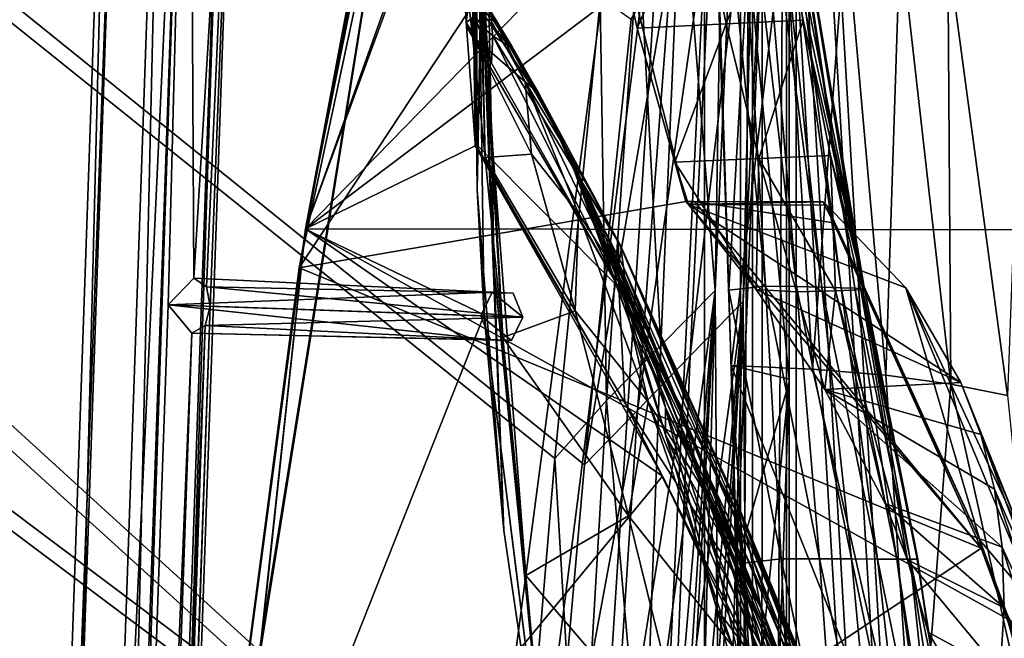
# Model space of a CAD drawing. Header units: metres. Extents: x -904 to 0, y -908 to 0.
# Tile 96 of 152: x -108 to -36, y -347 to -302. Entities that reach past the tile are written whole.
import ezdxf

# ---------------------------------------------------------------- set-up
doc = ezdxf.new("R2010")
doc.units = ezdxf.units.M

msp = doc.modelspace()

# ---------------------------------------------------------------- linework, layer by layer
at = {"layer": 'None012'}
for points in [[(-51.518902, -163.519562, 2063.059814), (-51.518902, -836.377136, 2063.059814), (-4.519207, -133.377289, 2063.059814)], [(-51.518902, -836.377136, 2063.059814), (-34.448139, -844.306091, 2063.059814), (-4.519207, -133.377289, 2063.059814)], [(-34.448139, -844.306091, 163.059708), (-51.518902, -836.377136, 163.059708), (-4.519207, -133.377289, 163.059708)], [(-4.519207, -133.377289, 163.059708), (-51.518902, -836.377136, 163.059708), (-51.518902, -163.519562, 163.059708)], [(-51.518902, -836.377136, 163.059708), (-51.518902, -495.105316, 182.490662), (-51.518902, -163.519562, 163.059708)], [(-51.518902, -495.105316, 182.490662), (-51.518902, -411.783142, 184.444412), (-51.518902, -163.519562, 163.059708)], [(-51.518902, -163.519562, 163.059708), (-51.518902, -411.783142, 184.444412), (-51.518902, -328.691803, 189.861313)], [(-51.518902, -328.691803, 189.861313), (-51.518902, -246.046036, 198.713211), (-51.518902, -163.519562, 163.059708)], [(-51.518902, -261.618591, 2029.060913), (-51.518902, -328.491486, 2035.961548), (-51.518902, -163.519562, 2063.059814)], [(-51.518902, -328.491486, 2035.961548), (-51.518902, -395.558533, 2040.610718), (-51.518902, -163.519562, 2063.059814)], [(-51.518902, -163.519562, 2063.059814), (-51.518902, -395.558533, 2040.610718), (-51.518902, -462.743958, 2043.003296)], [(-51.518902, -462.743958, 2043.003296), (-51.518902, -529.971802, 2043.136353), (-51.518902, -163.519562, 2063.059814)], [(-51.518902, -529.971802, 2043.136353), (-51.518902, -836.377136, 2063.059814), (-51.518902, -163.519562, 2063.059814)], [(-75.761986, -259.26236, 659.329895), (-61.850685, -201.784698, 659.694153), (-87.165344, -320.400879, 619.788818)], [(-87.165344, -320.400879, 619.788818), (-61.850685, -201.784698, 659.694153), (-76.462357, -262.540802, 619.508545)], [(-72.463768, -244.392303, 1606.617676), (-68.96978, -229.575851, 1606.709229), (-86.711723, -317.580994, 1566.773804)], [(-86.711723, -317.580994, 1566.773804), (-68.96978, -229.575851, 1606.709229), (-75.767815, -259.28949, 1566.487305)], [(-74.13739, -251.820618, 1606.573853), (-72.463768, -244.392303, 1606.617676), (-86.711723, -317.580994, 1566.773804)], [(-51.518902, -246.046036, 198.713211), (-55.894699, -322.012756, 190.447845), (-57.188892, -282.220673, 194.411057)], [(-55.324387, -341.940796, 188.764526), (-55.894699, -322.012756, 190.447845), (-51.518902, -246.046036, 198.713211)], [(-51.518902, -328.691803, 189.861313), (-55.324387, -341.940796, 188.764526), (-51.518902, -246.046036, 198.713211)], [(-86.711723, -317.580994, 1566.773804), (-74.955826, -255.539825, 1606.55249), (-74.13739, -251.820618, 1606.573853)], [(-75.761993, -259.262421, 1606.531372), (-74.955826, -255.539825, 1606.55249), (-86.711723, -317.580994, 1566.773804)], [(-86.707916, -317.557434, 659.043274), (-75.761986, -259.26236, 659.329895), (-94.914627, -379.078369, 619.99176)], [(-94.914627, -379.078369, 619.99176), (-75.761986, -259.26236, 659.329895), (-87.165344, -320.400879, 619.788818)], [(-86.707924, -317.557465, 1606.244751), (-75.761993, -259.262421, 1606.531372), (-94.656601, -376.713318, 1566.981934)], [(-94.656601, -376.713318, 1566.981934), (-75.761993, -259.262421, 1606.531372), (-86.711723, -317.580994, 1566.773804)], [(-86.711723, -317.580994, 1566.773804), (-75.767815, -259.28949, 1566.487305), (-74.293457, -282.797455, 1566.444458)], [(-86.707924, -317.557465, 1606.244751), (-42.32756, -272.09967, 1607.405762), (-75.761993, -259.262421, 1606.531372)], [(-75.761986, -259.26236, 659.329895), (-86.707916, -317.557434, 659.043274), (-74.318321, -283.797211, 659.392456)], [(-55.725853, -327.499298, 2035.875732), (-51.518902, -328.491486, 2035.961548), (-58.017933, -261.123993, 2029.001343)], [(-51.518902, -328.491486, 2035.961548), (-51.518902, -261.618591, 2029.060913), (-58.017933, -261.123993, 2029.001343)], [(-55.725853, -327.499298, 2035.875732), (-58.017933, -261.123993, 2029.001343), (-51.836338, -294.727448, 2006.551758)], [(-87.165344, -320.400879, 619.788818), (-76.462357, -262.540802, 619.508545), (-65.864868, -288.100037, 619.231079)], [(-39.607418, -270.562164, 1845.257935), (-30.963556, -303.672241, 1821.230225), (-34.517273, -300.078857, 1874.442505)], [(-30.963556, -303.672241, 1821.230225), (-39.607418, -270.562164, 1845.257935), (-34.494038, -288.175995, 1820.105103)], [(-37.897289, -280.710114, 1607.522339), (-42.32756, -272.09967, 1607.405762), (-86.707924, -317.557465, 1606.244751)], [(-73.521729, -275.402893, 1226.889771), (-74.056267, -293.786804, 1226.901855), (-73.584869, -305.266144, 1339.773071)], [(-73.584869, -305.266144, 1339.773071), (-73.681679, -285.272156, 1339.741455), (-73.521729, -275.402893, 1226.889771)], [(-74.224068, -314.741577, 1564.504517), (-74.508598, -289.870178, 1564.665771), (-73.476845, -276.242279, 1452.39856)], [(-73.916031, -298.407623, 1452.43396), (-74.224068, -314.741577, 1564.504517), (-73.476845, -276.242279, 1452.39856)], [(-26.763483, -317.624298, 1607.814331), (-37.897289, -280.710114, 1607.522339), (-86.707924, -317.557465, 1606.244751)], [(-26.763483, -317.624298, 1607.814331), (-32.082222, -298.087891, 1609.683472), (-37.897289, -280.710114, 1607.522339)], [(-55.606953, -282.030701, 220.641403), (-57.188892, -282.220673, 194.411057), (-53.224937, -321.722931, 216.863876)], [(-57.188892, -282.220673, 194.411057), (-55.894699, -322.012756, 190.447845), (-53.224937, -321.722931, 216.863876)], [(-54.332413, -282.098236, 246.911255), (-55.606953, -282.030701, 220.641403), (-50.970516, -321.76062, 243.334351)], [(-55.606953, -282.030701, 220.641403), (-53.224937, -321.722931, 216.863876), (-50.970516, -321.76062, 243.334351)], [(-53.39679, -282.165771, 273.241486), (-54.332413, -282.098236, 246.911255), (-49.135601, -321.798309, 269.879578)], [(-54.332413, -282.098236, 246.911255), (-50.970516, -321.76062, 243.334351), (-49.135601, -321.798309, 269.879578)], [(-49.135601, -321.798309, 269.879578), (-47.721725, -321.835999, 296.490479), (-53.39679, -282.165771, 273.241486)], [(-47.721725, -321.835999, 296.490479), (-52.801323, -282.233307, 299.624786), (-53.39679, -282.165771, 273.241486)], [(-47.721725, -321.835999, 296.490479), (-46.73032, -321.873688, 323.15799), (-52.801323, -282.233307, 299.624786)], [(-46.73032, -321.873688, 323.15799), (-52.635166, -282.368347, 352.521271), (-52.801323, -282.233307, 299.624786)], [(-86.711723, -317.580994, 1566.773804), (-74.293457, -282.797455, 1566.444458), (-73.718735, -323.821136, 1566.402588)], [(-74.224068, -314.741577, 1564.504517), (-74.293457, -282.797455, 1566.444458), (-74.508598, -289.870178, 1564.665771)], [(-73.718735, -323.821136, 1566.402588), (-74.293457, -282.797455, 1566.444458), (-74.224068, -314.741577, 1564.504517)], [(-52.635166, -282.368347, 352.521271), (-46.019096, -321.949097, 376.626343), (-53.840488, -282.503387, 405.541626)], [(-46.019096, -321.949097, 376.626343), (-52.280144, -292.457611, 404.968475), (-53.840488, -282.503387, 405.541626)], [(-46.73032, -321.873688, 323.15799), (-46.162441, -321.911377, 349.872986), (-52.635166, -282.368347, 352.521271)], [(-46.162441, -321.911377, 349.872986), (-46.019096, -321.949097, 376.626343), (-52.635166, -282.368347, 352.521271)], [(-74.318321, -283.797211, 659.392456), (-86.707916, -317.557434, 659.043274), (-74.353897, -311.50119, 659.36676)], [(-74.318321, -283.797211, 659.392456), (-74.353897, -311.50119, 659.36676), (-74.567749, -293.023102, 661.192566)], [(-75.011635, -302.532806, 782.752502), (-75.219269, -298.863922, 887.730896), (-74.707535, -285.678589, 774.46521)], [(-74.707535, -285.678589, 774.46521), (-74.991562, -302.829407, 777.186401), (-75.011635, -302.532806, 782.752502)], [(-74.367699, -311.321106, 661.310913), (-74.991562, -302.829407, 777.186401), (-74.707535, -285.678589, 774.46521)], [(-74.567749, -293.023102, 661.192566), (-74.367699, -311.321106, 661.310913), (-74.707535, -285.678589, 774.46521)], [(-73.916031, -298.407623, 1452.43396), (-73.681679, -285.272156, 1339.741455), (-72.988396, -320.546173, 1452.46936)], [(-72.988396, -320.546173, 1452.46936), (-73.681679, -285.272156, 1339.741455), (-73.584869, -305.266144, 1339.773071)], [(-75.076752, -299.028931, 1001.18335), (-74.548943, -303.52771, 1114.881104), (-74.402977, -286.102631, 1113.927246)], [(-74.402977, -286.102631, 1113.927246), (-74.548943, -303.52771, 1114.881104), (-73.636658, -312.354919, 1228.516968)], [(-74.402977, -286.102631, 1113.927246), (-73.636658, -312.354919, 1228.516968), (-74.056267, -293.786804, 1226.901855)], [(-59.037418, -315.561615, 619.052307), (-87.165344, -320.400879, 619.788818), (-65.864868, -288.100037, 619.231079)], [(-59.037418, -315.561615, 619.052307), (-65.864868, -288.100037, 619.231079), (-62.564732, -302.954681, 617.173096)], [(-65.864868, -288.100037, 619.231079), (-64.817017, -293.047607, 617.312622), (-62.564732, -302.954681, 617.173096)], [(-74.567749, -293.023102, 661.192566), (-74.353897, -311.50119, 659.36676), (-74.367699, -311.321106, 661.310913)], [(-62.564732, -302.954681, 617.173096), (-64.817017, -293.047607, 617.312622), (-58.134949, -292.743835, 511.437469)], [(-58.134949, -292.743835, 511.437469), (-56.101048, -302.640076, 511.163818), (-62.564732, -302.954681, 617.173096)], [(-52.280144, -292.457611, 404.968475), (-56.101048, -302.640076, 511.163818), (-58.134949, -292.743835, 511.437469)], [(-50.50024, -302.364349, 404.421967), (-56.101048, -302.640076, 511.163818), (-52.280144, -292.457611, 404.968475)], [(-46.019096, -321.949097, 376.626343), (-50.50024, -302.364349, 404.421967), (-52.280144, -292.457611, 404.968475)], [(-73.636658, -312.354919, 1228.516968), (-72.34507, -325.459045, 1341.5625), (-74.056267, -293.786804, 1226.901855)], [(-74.056267, -293.786804, 1226.901855), (-72.34507, -325.459045, 1341.5625), (-73.584869, -305.266144, 1339.773071)], [(-51.836338, -294.727448, 2006.551758), (-49.804897, -327.759186, 2009.645752), (-55.725853, -327.499298, 2035.875732)], [(-47.386379, -295.381897, 1980.285522), (-49.804897, -327.759186, 2009.645752), (-51.836338, -294.727448, 2006.551758)], [(-49.804897, -327.759186, 2009.645752), (-47.386379, -295.381897, 1980.285522), (-44.48011, -328.211334, 1983.284302)], [(-47.386379, -295.381897, 1980.285522), (-43.431789, -296.244446, 1953.928833), (-44.48011, -328.211334, 1983.284302)], [(-44.48011, -328.211334, 1983.284302), (-43.431789, -296.244446, 1953.928833), (-39.752583, -328.855499, 1956.806641)], [(-39.752583, -328.855499, 1956.806641), (-43.431789, -296.244446, 1953.928833), (-39.971333, -297.31488, 1927.494385)], [(-35.62178, -329.691498, 1930.227783), (-39.752583, -328.855499, 1956.806641), (-39.971333, -297.31488, 1927.494385)], [(-35.62178, -329.691498, 1930.227783), (-39.971333, -297.31488, 1927.494385), (-34.517273, -300.078857, 1874.442505)], [(-72.270653, -339.511566, 1564.304443), (-74.224068, -314.741577, 1564.504517), (-73.916031, -298.407623, 1452.43396)], [(-72.988396, -320.546173, 1452.46936), (-72.270653, -339.511566, 1564.304443), (-73.916031, -298.407623, 1452.43396)], [(-75.219269, -298.863922, 887.730896), (-75.011635, -302.532806, 782.752502), (-74.729897, -300.262146, 883.330261)], [(-74.548943, -303.52771, 1114.881104), (-75.076752, -299.028931, 1001.18335), (-70.715073, -306.857117, 1083.464233)], [(-75.076752, -299.028931, 1001.18335), (-73.384468, -301.45575, 983.790771), (-70.715073, -306.857117, 1083.464233)], [(-75.011635, -302.532806, 782.752502), (-74.387566, -302.08255, 833.001709), (-74.729897, -300.262146, 883.330261)], [(-74.387566, -302.08255, 833.001709), (-73.76532, -302.916351, 832.987793), (-74.06575, -301.481293, 883.237183)], [(-73.152054, -302.205719, 933.422974), (-74.06575, -301.481293, 883.237183), (-73.176216, -302.717712, 883.144043)], [(-74.06575, -301.481293, 883.237183), (-73.76532, -302.916351, 832.987793), (-73.176216, -302.717712, 883.144043)], [(-70.715073, -306.857117, 1083.464233), (-73.384468, -301.45575, 983.790771), (-69.757843, -307.646301, 1033.501953)], [(-73.384468, -301.45575, 983.790771), (-71.697235, -304.258392, 983.524353), (-69.757843, -307.646301, 1033.501953)], [(-73.152054, -302.205719, 933.422974), (-71.697235, -304.258392, 983.524353), (-73.384468, -301.45575, 983.790771)], [(-75.011635, -302.532806, 782.752502), (-73.166542, -305.487885, 782.752502), (-74.387566, -302.08255, 833.001709)], [(-73.166542, -305.487885, 782.752502), (-73.76532, -302.916351, 832.987793), (-74.387566, -302.08255, 833.001709)], [(-73.176216, -302.717712, 883.144043), (-71.906227, -304.150513, 933.230469), (-73.152054, -302.205719, 933.422974)], [(-71.906227, -304.150513, 933.230469), (-71.697235, -304.258392, 983.524353), (-73.152054, -302.205719, 933.422974)], [(-53.710846, -312.442993, 510.903503), (-56.101048, -302.640076, 511.163818), (-50.50024, -302.364349, 404.421967)], [(-48.503475, -312.210754, 403.902069), (-53.710846, -312.442993, 510.903503), (-50.50024, -302.364349, 404.421967)], [(-48.503475, -312.210754, 403.902069), (-50.50024, -302.364349, 404.421967), (-46.019096, -321.949097, 376.626343)], [(-73.166542, -305.487885, 782.752502), (-75.011635, -302.532806, 782.752502), (-74.991562, -302.829407, 777.186401)], [(-63.905933, -321.825775, 777.909851), (-73.166542, -305.487885, 782.752502), (-74.991562, -302.829407, 777.186401)], [(-74.991562, -302.829407, 777.186401), (-74.367699, -311.321106, 661.310913), (-63.905933, -321.825775, 777.909851)], [(-73.176216, -302.717712, 883.144043), (-73.76532, -302.916351, 832.987793), (-73.076172, -303.499878, 838.019897)], [(-73.76532, -302.916351, 832.987793), (-73.166542, -305.487885, 782.752502), (-73.076172, -303.499878, 838.019897)], [(-71.906227, -304.150513, 933.230469), (-73.176216, -302.717712, 883.144043), (-69.209396, -308.788422, 983.124756)], [(-69.209396, -308.788422, 983.124756), (-73.176216, -302.717712, 883.144043), (-71.845009, -304.307373, 893.392944)], [(-73.176216, -302.717712, 883.144043), (-73.076172, -303.499878, 838.019897), (-71.845009, -304.307373, 893.392944)], [(-56.101048, -302.640076, 511.163818), (-59.825218, -312.699829, 617.020447), (-62.564732, -302.954681, 617.173096)], [(-59.037418, -315.561615, 619.052307), (-62.564732, -302.954681, 617.173096), (-59.825218, -312.699829, 617.020447)], [(-53.710846, -312.442993, 510.903503), (-59.825218, -312.699829, 617.020447), (-56.101048, -302.640076, 511.163818)], [(-74.548943, -303.52771, 1114.881104), (-70.715073, -306.857117, 1083.464233), (-70.253654, -312.112305, 1181.624512)], [(-73.636658, -312.354919, 1228.516968), (-74.548943, -303.52771, 1114.881104), (-70.253654, -312.112305, 1181.624512)], [(-73.076172, -303.499878, 838.019897), (-73.166542, -305.487885, 782.752502), (-63.905933, -321.825775, 777.909851)], [(-71.845009, -304.307373, 893.392944), (-73.076172, -303.499878, 838.019897), (-63.930351, -318.504181, 893.799927)], [(-63.930351, -318.504181, 893.799927), (-73.076172, -303.499878, 838.019897), (-63.905933, -321.825775, 777.909851)], [(-71.697235, -304.258392, 983.524353), (-71.906227, -304.150513, 933.230469), (-70.031509, -307.217529, 983.257935)], [(-70.031509, -307.217529, 983.257935), (-71.906227, -304.150513, 933.230469), (-69.209396, -308.788422, 983.124756)], [(-69.681061, -307.802368, 953.997986), (-71.845009, -304.307373, 893.392944), (-63.930351, -318.504181, 893.799927)], [(-71.845009, -304.307373, 893.392944), (-69.681061, -307.802368, 953.997986), (-69.209396, -308.788422, 983.124756)], [(-69.757843, -307.646301, 1033.501953), (-71.697235, -304.258392, 983.524353), (-70.031509, -307.217529, 983.257935)], [(-70.67997, -342.778809, 1453.689941), (-72.988396, -320.546173, 1452.46936), (-73.584869, -305.266144, 1339.773071)], [(-72.34507, -325.459045, 1341.5625), (-70.67997, -342.778809, 1453.689941), (-73.584869, -305.266144, 1339.773071)], [(-70.715073, -306.857117, 1083.464233), (-66.842659, -316.440125, 1181.871582), (-70.253654, -312.112305, 1181.624512)], [(-66.842659, -316.440125, 1181.871582), (-70.715073, -306.857117, 1083.464233), (-63.866562, -321.067413, 1182.118774)], [(-63.866562, -321.067413, 1182.118774), (-70.715073, -306.857117, 1083.464233), (-67.383629, -312.381958, 1083.321045)], [(-70.715073, -306.857117, 1083.464233), (-69.757843, -307.646301, 1033.501953), (-67.383629, -312.381958, 1083.321045)], [(-69.757843, -307.646301, 1033.501953), (-70.031509, -307.217529, 983.257935), (-67.636421, -311.933502, 1033.23645)], [(-67.636421, -311.933502, 1033.23645), (-70.031509, -307.217529, 983.257935), (-69.209396, -308.788422, 983.124756)], [(-67.383629, -312.381958, 1083.321045), (-69.757843, -307.646301, 1033.501953), (-67.636421, -311.933502, 1033.23645)], [(-67.154045, -313.313965, 1008.617676), (-69.681061, -307.802368, 953.997986), (-63.792526, -318.769623, 951.365112)], [(-69.681061, -307.802368, 953.997986), (-63.930351, -318.504181, 893.799927), (-63.792526, -318.769623, 951.365112)], [(-69.681061, -307.802368, 953.997986), (-67.154045, -313.313965, 1008.617676), (-69.209396, -308.788422, 983.124756)], [(-69.209396, -308.788422, 983.124756), (-67.154045, -313.313965, 1008.617676), (-66.705231, -314.18924, 1033.103638)], [(-67.636421, -311.933502, 1033.23645), (-69.209396, -308.788422, 983.124756), (-66.705231, -314.18924, 1033.103638)], [(-86.707916, -317.557434, 659.043274), (-60.736385, -335.552734, 659.723389), (-74.353897, -311.50119, 659.36676)], [(-74.367699, -311.321106, 661.310913), (-63.469284, -330.226318, 661.791809), (-63.905933, -321.825775, 777.909851)], [(-74.367699, -311.321106, 661.310913), (-74.353897, -311.50119, 659.36676), (-63.469284, -330.226318, 661.791809)], [(-74.353897, -311.50119, 659.36676), (-60.736385, -335.552734, 659.723389), (-63.469284, -330.226318, 661.791809)], [(-67.079819, -323.513916, 1278.464844), (-73.636658, -312.354919, 1228.516968), (-70.253654, -312.112305, 1181.624512)], [(-72.34507, -325.459045, 1341.5625), (-73.636658, -312.354919, 1228.516968), (-67.079819, -323.513916, 1278.464844)], [(-70.253654, -312.112305, 1181.624512), (-66.842659, -316.440125, 1181.871582), (-67.079819, -323.513916, 1278.464844)], [(-67.383629, -312.381958, 1083.321045), (-67.636421, -311.933502, 1033.23645), (-64.794777, -318.325562, 1083.177856)], [(-64.794777, -318.325562, 1083.177856), (-67.636421, -311.933502, 1033.23645), (-66.705231, -314.18924, 1033.103638)], [(-63.866562, -321.067413, 1182.118774), (-67.383629, -312.381958, 1083.321045), (-64.595276, -318.481201, 1132.960938)], [(-64.595276, -318.481201, 1132.960938), (-67.383629, -312.381958, 1083.321045), (-64.794777, -318.325562, 1083.177856)], [(-53.908558, -321.959595, 564.284973), (-59.825218, -312.699829, 617.020447), (-53.710846, -312.442993, 510.903503)], [(-50.980717, -322.137543, 510.656555), (-53.908558, -321.959595, 564.284973), (-53.710846, -312.442993, 510.903503)], [(-48.142395, -322.062164, 457.024811), (-53.710846, -312.442993, 510.903503), (-48.503475, -312.210754, 403.902069)], [(-48.142395, -322.062164, 457.024811), (-50.980717, -322.137543, 510.656555), (-53.710846, -312.442993, 510.903503)], [(-46.300762, -321.986786, 403.408875), (-48.142395, -322.062164, 457.024811), (-48.503475, -312.210754, 403.902069)], [(-46.300762, -321.986786, 403.408875), (-48.503475, -312.210754, 403.902069), (-46.019096, -321.949097, 376.626343)], [(-53.908558, -321.959595, 564.284973), (-58.845585, -315.786865, 616.968811), (-59.825218, -312.699829, 617.020447)], [(-58.845585, -315.786865, 616.968811), (-59.037418, -315.561615, 619.052307), (-59.825218, -312.699829, 617.020447)], [(-63.158981, -324.235168, 1080.927124), (-67.154045, -313.313965, 1008.617676), (-63.236019, -323.206604, 1065.612671)], [(-63.236019, -323.206604, 1065.612671), (-67.154045, -313.313965, 1008.617676), (-63.559124, -320.332428, 1008.643982)], [(-67.154045, -313.313965, 1008.617676), (-63.792526, -318.769623, 951.365112), (-63.559124, -320.332428, 1008.643982)], [(-67.154045, -313.313965, 1008.617676), (-63.158981, -324.235168, 1080.927124), (-66.705231, -314.18924, 1033.103638)], [(-66.705231, -314.18924, 1033.103638), (-63.158981, -324.235168, 1080.927124), (-63.795162, -321.429504, 1083.106323)], [(-66.705231, -314.18924, 1033.103638), (-63.795162, -321.429504, 1083.106323), (-64.794777, -318.325562, 1083.177856)], [(-72.270653, -339.511566, 1564.304443), (-73.718735, -323.821136, 1566.402588), (-74.224068, -314.741577, 1564.504517)], [(-87.165344, -320.400879, 619.788818), (-59.037418, -315.561615, 619.052307), (-37.533306, -340.804901, 618.489197)], [(-58.845585, -315.786865, 616.968811), (-58.401325, -315.563324, 619.035645), (-59.037418, -315.561615, 619.052307)], [(-37.533306, -340.804901, 618.489197), (-59.037418, -315.561615, 619.052307), (-58.401325, -315.563324, 619.035645)], [(-49.042706, -315.588409, 618.790588), (-58.401325, -315.563324, 619.035645), (-58.845585, -315.786865, 616.968811)], [(-48.766026, -315.826508, 616.62146), (-49.042706, -315.588409, 618.790588), (-58.845585, -315.786865, 616.968811)], [(-48.766026, -315.826508, 616.62146), (-58.845585, -315.786865, 616.968811), (-43.012886, -321.856476, 565.600281)], [(-58.845585, -315.786865, 616.968811), (-39.008373, -328.750183, 514.513794), (-43.012886, -321.856476, 565.600281)], [(-58.845585, -315.786865, 616.968811), (-53.908558, -321.959595, 564.284973), (-39.008373, -328.750183, 514.513794)], [(-49.042706, -315.588409, 618.790588), (-48.277084, -317.113556, 618.770508), (-58.401325, -315.563324, 619.035645)], [(-48.277084, -317.113556, 618.770508), (-37.533306, -340.804901, 618.489197), (-58.401325, -315.563324, 619.035645)], [(-48.277084, -317.113556, 618.770508), (-49.042706, -315.588409, 618.790588), (-48.766026, -315.826508, 616.62146)], [(-37.618626, -340.223785, 616.103516), (-48.766026, -315.826508, 616.62146), (-43.012886, -321.856476, 565.600281)], [(-48.277084, -317.113556, 618.770508), (-48.766026, -315.826508, 616.62146), (-37.618626, -340.223785, 616.103516)], [(-66.842659, -316.440125, 1181.871582), (-61.76297, -330.153564, 1279.087769), (-67.079819, -323.513916, 1278.464844)], [(-61.76297, -330.153564, 1279.087769), (-66.842659, -316.440125, 1181.871582), (-63.866562, -321.067413, 1182.118774)], [(-37.533306, -340.804901, 618.489197), (-48.277084, -317.113556, 618.770508), (-37.618626, -340.223785, 616.103516)], [(-99.678642, -438.399719, 620.116516), (-94.654434, -376.693481, 658.835205), (-86.707916, -317.557434, 659.043274)], [(-99.678642, -438.399719, 620.116516), (-86.707916, -317.557434, 659.043274), (-94.914627, -379.078369, 619.99176)], [(-99.569656, -436.508667, 1567.110596), (-94.654442, -376.693512, 1606.036621), (-86.707924, -317.557465, 1606.244751)], [(-99.569656, -436.508667, 1567.110596), (-86.707924, -317.557465, 1606.244751), (-94.656601, -376.713318, 1566.981934)], [(-94.656601, -376.713318, 1566.981934), (-86.711723, -317.580994, 1566.773804), (-73.718735, -323.821136, 1566.402588)], [(-86.707924, -317.557465, 1606.244751), (-94.654442, -376.693512, 1606.036621), (-18.718821, -355.324188, 1608.025146)], [(-86.707916, -317.557434, 659.043274), (-94.654434, -376.693481, 658.835205), (-60.736385, -335.552734, 659.723389)], [(-26.763483, -317.624298, 1607.814331), (-86.707924, -317.557465, 1606.244751), (-18.718821, -355.324188, 1608.025146)], [(-63.795162, -321.429504, 1083.106323), (-61.536526, -326.42923, 1133.087402), (-64.794777, -318.325562, 1083.177856)], [(-64.794777, -318.325562, 1083.177856), (-61.536526, -326.42923, 1133.087402), (-64.595276, -318.481201, 1132.960938)], [(-61.536526, -326.42923, 1133.087402), (-59.326065, -331.026825, 1182.613037), (-64.595276, -318.481201, 1132.960938)], [(-64.595276, -318.481201, 1132.960938), (-59.326065, -331.026825, 1182.613037), (-61.353024, -325.946228, 1182.365845)], [(-61.353024, -325.946228, 1182.365845), (-63.866562, -321.067413, 1182.118774), (-64.595276, -318.481201, 1132.960938)], [(-63.792526, -318.769623, 951.365112), (-63.930351, -318.504181, 893.799927), (-54.899479, -338.623688, 951.680603)], [(-63.930351, -318.504181, 893.799927), (-55.213818, -337.693024, 894.298889), (-54.899479, -338.623688, 951.680603)], [(-63.905933, -321.825775, 777.909851), (-55.283051, -338.270569, 836.599487), (-63.930351, -318.504181, 893.799927)], [(-55.283051, -338.270569, 836.599487), (-55.213818, -337.693024, 894.298889), (-63.930351, -318.504181, 893.799927)], [(-63.559124, -320.332428, 1008.643982), (-63.792526, -318.769623, 951.365112), (-54.346607, -341.091095, 1008.777649)], [(-63.792526, -318.769623, 951.365112), (-54.899479, -338.623688, 951.680603), (-54.346607, -341.091095, 1008.777649)], [(-53.564972, -345.134308, 1065.625244), (-63.559124, -320.332428, 1008.643982), (-54.346607, -341.091095, 1008.777649)], [(-63.236019, -323.206604, 1065.612671), (-63.559124, -320.332428, 1008.643982), (-53.564972, -345.134308, 1065.625244)], [(-94.914627, -379.078369, 619.99176), (-87.165344, -320.400879, 619.788818), (-37.533306, -340.804901, 618.489197)], [(-70.67997, -342.778809, 1453.689941), (-68.664879, -364.060242, 1564.066162), (-72.988396, -320.546173, 1452.46936)], [(-68.664879, -364.060242, 1564.066162), (-72.270653, -339.511566, 1564.304443), (-72.988396, -320.546173, 1452.46936)], [(-61.353024, -325.946228, 1182.365845), (-57.667873, -334.774078, 1231.508057), (-63.866562, -321.067413, 1182.118774)], [(-57.667873, -334.774078, 1231.508057), (-57.246353, -337.335846, 1279.710571), (-63.866562, -321.067413, 1182.118774)], [(-63.866562, -321.067413, 1182.118774), (-57.246353, -337.335846, 1279.710571), (-61.76297, -330.153564, 1279.087769)], [(-63.158981, -324.235168, 1080.927124), (-60.515148, -332.538483, 1123.090454), (-63.795162, -321.429504, 1083.106323)], [(-63.795162, -321.429504, 1083.106323), (-60.515148, -332.538483, 1123.090454), (-60.513763, -330.554626, 1133.150513)], [(-63.795162, -321.429504, 1083.106323), (-60.513763, -330.554626, 1133.150513), (-61.536526, -326.42923, 1133.087402)], [(-53.224937, -321.722931, 216.863876), (-55.894699, -322.012756, 190.447845), (-52.093094, -341.580811, 215.258438)], [(-50.970516, -321.76062, 243.334351), (-53.224937, -321.722931, 216.863876), (-49.303947, -341.583008, 241.814194)], [(-53.224937, -321.722931, 216.863876), (-52.093094, -341.580811, 215.258438), (-49.303947, -341.583008, 241.814194)], [(-49.135601, -321.798309, 269.879578), (-50.970516, -321.76062, 243.334351), (-46.968536, -341.585205, 268.450775)], [(-50.970516, -321.76062, 243.334351), (-49.303947, -341.583008, 241.814194), (-46.968536, -341.585205, 268.450775)], [(-63.905933, -321.825775, 777.909851), (-63.469284, -330.226318, 661.791809), (-54.680893, -343.901428, 720.062378)], [(-54.680893, -343.901428, 720.062378), (-55.104694, -340.340546, 778.537842), (-63.905933, -321.825775, 777.909851)], [(-55.104694, -340.340546, 778.537842), (-55.283051, -338.270569, 836.599487), (-63.905933, -321.825775, 777.909851)], [(-55.894699, -322.012756, 190.447845), (-55.324387, -341.940796, 188.764526), (-52.093094, -341.580811, 215.258438)], [(-48.916824, -329.24353, 510.466858), (-53.908558, -321.959595, 564.284973), (-50.980717, -322.137543, 510.656555)], [(-53.908558, -321.959595, 564.284973), (-48.916824, -329.24353, 510.466858), (-39.008373, -328.750183, 514.513794)], [(-48.142395, -322.062164, 457.024811), (-48.916824, -329.24353, 510.466858), (-50.980717, -322.137543, 510.656555)], [(-46.968536, -341.585205, 268.450775), (-45.088509, -341.587402, 295.158417), (-49.135601, -321.798309, 269.879578)], [(-45.088509, -341.587402, 295.158417), (-47.721725, -321.835999, 296.490479), (-49.135601, -321.798309, 269.879578)], [(-44.518494, -337.54599, 456.513367), (-48.916824, -329.24353, 510.466858), (-48.142395, -322.062164, 457.024811)], [(-42.896, -341.657135, 431.963501), (-48.142395, -322.062164, 457.024811), (-46.300762, -321.986786, 403.408875)], [(-42.896, -341.657135, 431.963501), (-44.518494, -337.54599, 456.513367), (-48.142395, -322.062164, 457.024811)], [(-45.088509, -341.587402, 295.158417), (-43.665421, -341.5896, 321.927307), (-47.721725, -321.835999, 296.490479)], [(-43.665421, -341.5896, 321.927307), (-46.73032, -321.873688, 323.15799), (-47.721725, -321.835999, 296.490479)], [(-43.665421, -341.5896, 321.927307), (-42.700409, -341.591797, 348.747528), (-46.73032, -321.873688, 323.15799)], [(-42.700409, -341.591797, 348.747528), (-46.162441, -321.911377, 349.872986), (-46.73032, -321.873688, 323.15799)], [(-42.148407, -341.596191, 402.502502), (-46.300762, -321.986786, 403.408875), (-46.019096, -321.949097, 376.626343)], [(-42.148407, -341.596191, 402.502502), (-42.896, -341.657135, 431.963501), (-46.300762, -321.986786, 403.408875)], [(-46.019096, -321.949097, 376.626343), (-46.162441, -321.911377, 349.872986), (-42.194565, -341.593994, 375.609222)], [(-46.162441, -321.911377, 349.872986), (-42.700409, -341.591797, 348.747528), (-42.194565, -341.593994, 375.609222)], [(-42.194565, -341.593994, 375.609222), (-42.148407, -341.596191, 402.502502), (-46.019096, -321.949097, 376.626343)], [(-33.224522, -345.436279, 564.132813), (-37.618626, -340.223785, 616.103516), (-43.012886, -321.856476, 565.600281)], [(-33.224522, -345.436279, 564.132813), (-43.012886, -321.856476, 565.600281), (-34.316963, -340.476685, 512.705444)], [(-43.012886, -321.856476, 565.600281), (-39.008373, -328.750183, 514.513794), (-34.316963, -340.476685, 512.705444)], [(-53.564972, -345.134308, 1065.625244), (-63.158981, -324.235168, 1080.927124), (-63.236019, -323.206604, 1065.612671)], [(-73.718735, -323.821136, 1566.402588), (-68.620758, -364.532837, 1566.300171), (-94.656601, -376.713318, 1566.981934)], [(-68.620758, -364.532837, 1566.300171), (-73.718735, -323.821136, 1566.402588), (-68.664879, -364.060242, 1564.066162)], [(-73.718735, -323.821136, 1566.402588), (-72.270653, -339.511566, 1564.304443), (-68.664879, -364.060242, 1564.066162)], [(-63.199181, -338.432556, 1374.319824), (-72.34507, -325.459045, 1341.5625), (-67.079819, -323.513916, 1278.464844)], [(-67.079819, -323.513916, 1278.464844), (-61.76297, -330.153564, 1279.087769), (-63.199181, -338.432556, 1374.319824)], [(-60.515148, -332.538483, 1123.090454), (-63.158981, -324.235168, 1080.927124), (-53.564972, -345.134308, 1065.625244)], [(-70.67997, -342.778809, 1453.689941), (-72.34507, -325.459045, 1341.5625), (-63.199181, -338.432556, 1374.319824)], [(-59.326065, -331.026825, 1182.613037), (-57.667873, -334.774078, 1231.508057), (-61.353024, -325.946228, 1182.365845)], [(-59.326065, -331.026825, 1182.613037), (-61.536526, -326.42923, 1133.087402), (-57.801277, -336.25647, 1182.860107)], [(-61.536526, -326.42923, 1133.087402), (-60.513763, -330.554626, 1133.150513), (-57.801277, -336.25647, 1182.860107)], [(-54.164406, -394.131256, 2040.5354), (-51.518902, -395.558533, 2040.610718), (-55.725853, -327.499298, 2035.875732)], [(-51.518902, -395.558533, 2040.610718), (-51.518902, -328.491486, 2035.961548), (-55.725853, -327.499298, 2035.875732)], [(-49.804897, -327.759186, 2009.645752), (-42.215172, -361.205383, 1985.746338), (-55.725853, -327.499298, 2035.875732)], [(-55.725853, -327.499298, 2035.875732), (-42.215172, -361.205383, 1985.746338), (-54.164406, -394.131256, 2040.5354)], [(-49.804897, -327.759186, 2009.645752), (-44.48011, -328.211334, 1983.284302), (-42.215172, -361.205383, 1985.746338)], [(-44.48011, -328.211334, 1983.284302), (-39.752583, -328.855499, 1956.806641), (-42.215172, -361.205383, 1985.746338)], [(-54.825188, -361.886169, 187.280441), (-55.324387, -341.940796, 188.764526), (-51.518902, -328.691803, 189.861313)], [(-54.03294, -401.820038, 184.910767), (-54.825188, -361.886169, 187.280441), (-51.518902, -328.691803, 189.861313)], [(-51.518902, -328.691803, 189.861313), (-51.518902, -411.783142, 184.444412), (-54.03294, -401.820038, 184.910767)], [(-39.008373, -328.750183, 514.513794), (-48.916824, -329.24353, 510.466858), (-37.553387, -332.521423, 488.983032)], [(-39.752583, -328.855499, 1956.806641), (-32.278755, -362.311981, 1932.462891), (-42.215172, -361.205383, 1985.746338)], [(-32.278755, -362.311981, 1932.462891), (-39.752583, -328.855499, 1956.806641), (-35.62178, -329.691498, 1930.227783)], [(-34.316963, -340.476685, 512.705444), (-39.008373, -328.750183, 514.513794), (-37.553387, -332.521423, 488.983032)], [(-48.916824, -329.24353, 510.466858), (-36.559338, -336.510864, 463.460327), (-37.553387, -332.521423, 488.983032)], [(-36.559338, -336.510864, 463.460327), (-48.916824, -329.24353, 510.466858), (-36.001438, -340.718231, 437.958038)], [(-48.916824, -329.24353, 510.466858), (-44.518494, -337.54599, 456.513367), (-36.001438, -340.718231, 437.958038)], [(-63.469284, -330.226318, 661.791809), (-53.998867, -348.922943, 662.213379), (-54.680893, -343.901428, 720.062378)], [(-63.469284, -330.226318, 661.791809), (-60.736385, -335.552734, 659.723389), (-53.998867, -348.922943, 662.213379)], [(-61.76297, -330.153564, 1279.087769), (-55.629524, -347.938934, 1375.161987), (-63.199181, -338.432556, 1374.319824)], [(-57.246353, -337.335846, 1279.710571), (-52.31377, -353.022949, 1375.58313), (-61.76297, -330.153564, 1279.087769)], [(-61.76297, -330.153564, 1279.087769), (-52.31377, -353.022949, 1375.58313), (-55.629524, -347.938934, 1375.161987)], [(-60.515148, -332.538483, 1123.090454), (-56.783516, -345.23349, 1176.829346), (-60.513763, -330.554626, 1133.150513)], [(-60.513763, -330.554626, 1133.150513), (-56.783516, -345.23349, 1176.829346), (-56.790329, -341.581421, 1183.1073)], [(-57.801277, -336.25647, 1182.860107), (-60.513763, -330.554626, 1133.150513), (-56.790329, -341.581421, 1183.1073)], [(-57.801277, -336.25647, 1182.860107), (-55.284916, -341.200317, 1231.949829), (-59.326065, -331.026825, 1182.613037)], [(-55.284916, -341.200317, 1231.949829), (-57.667873, -334.774078, 1231.508057), (-59.326065, -331.026825, 1182.613037)], [(-33.158413, -344.361816, 486.960266), (-37.553387, -332.521423, 488.983032), (-36.559338, -336.510864, 463.460327)], [(-33.158413, -344.361816, 486.960266), (-34.316963, -340.476685, 512.705444), (-37.553387, -332.521423, 488.983032)], [(-56.783516, -345.23349, 1176.829346), (-60.515148, -332.538483, 1123.090454), (-52.571098, -350.81488, 1122.270264)], [(-52.571098, -350.81488, 1122.270264), (-60.515148, -332.538483, 1123.090454), (-53.564972, -345.134308, 1065.625244)], [(-55.284916, -341.200317, 1231.949829), (-53.587872, -344.956512, 1280.333496), (-57.667873, -334.774078, 1231.508057)], [(-53.587872, -344.956512, 1280.333496), (-57.246353, -337.335846, 1279.710571), (-57.667873, -334.774078, 1231.508057)], [(-94.654434, -376.693481, 658.835205), (-48.802887, -360.504913, 660.035828), (-60.736385, -335.552734, 659.723389)], [(-60.736385, -335.552734, 659.723389), (-48.802887, -360.504913, 660.035828), (-53.998867, -348.922943, 662.213379)], [(-56.790329, -341.581421, 1183.1073), (-53.605236, -347.806946, 1232.391602), (-57.801277, -336.25647, 1182.860107)], [(-53.605236, -347.806946, 1232.391602), (-55.284916, -341.200317, 1231.949829), (-57.801277, -336.25647, 1182.860107)], [(-32.402069, -348.553833, 461.312286), (-33.158413, -344.361816, 486.960266), (-36.559338, -336.510864, 463.460327)], [(-36.559338, -336.510864, 463.460327), (-36.001438, -340.718231, 437.958038), (-32.402069, -348.553833, 461.312286)], [(-53.587872, -344.956512, 1280.333496), (-49.152481, -356.482025, 1328.794556), (-57.246353, -337.335846, 1279.710571)], [(-49.152481, -356.482025, 1328.794556), (-46.683899, -363.742767, 1376.425293), (-57.246353, -337.335846, 1279.710571)], [(-57.246353, -337.335846, 1279.710571), (-46.683899, -363.742767, 1376.425293), (-49.328117, -358.298492, 1376.00415)], [(-57.246353, -337.335846, 1279.710571), (-49.328117, -358.298492, 1376.00415), (-52.31377, -353.022949, 1375.58313)], [(-55.213818, -337.693024, 894.298889), (-55.283051, -338.270569, 836.599487), (-47.466808, -356.342255, 894.723267)], [(-54.899479, -338.623688, 951.680603), (-55.213818, -337.693024, 894.298889), (-47.016838, -357.995667, 951.948608)], [(-55.213818, -337.693024, 894.298889), (-47.466808, -356.342255, 894.723267), (-47.016838, -357.995667, 951.948608)], [(-36.001438, -340.718231, 437.958038), (-44.518494, -337.54599, 456.513367), (-35.85994, -345.143066, 412.487915)], [(-44.518494, -337.54599, 456.513367), (-42.896, -341.657135, 431.963501), (-35.85994, -345.143066, 412.487915)], [(-58.659721, -356.842072, 1469.44043), (-70.67997, -342.778809, 1453.689941), (-63.199181, -338.432556, 1374.319824)], [(-63.199181, -338.432556, 1374.319824), (-55.629524, -347.938934, 1375.161987), (-58.659721, -356.842072, 1469.44043)], [(-55.283051, -338.270569, 836.599487), (-47.56395, -356.495697, 837.130737), (-47.466808, -356.342255, 894.723267)], [(-55.283051, -338.270569, 836.599487), (-55.104694, -340.340546, 778.537842), (-47.56395, -356.495697, 837.130737)], [(-54.346607, -341.091095, 1008.777649), (-54.899479, -338.623688, 951.680603), (-46.222847, -361.499695, 1008.890869)], [(-54.899479, -338.623688, 951.680603), (-47.016838, -357.995667, 951.948608), (-46.222847, -361.499695, 1008.890869)], [(-47.304928, -358.4328, 779.072327), (-55.104694, -340.340546, 778.537842), (-54.680893, -343.901428, 720.062378)], [(-47.56395, -356.495697, 837.130737), (-55.104694, -340.340546, 778.537842), (-47.304928, -358.4328, 779.072327)], [(-28.684767, -364.524628, 615.678772), (-37.618626, -340.223785, 616.103516), (-33.224522, -345.436279, 564.132813)], [(-37.533306, -340.804901, 618.489197), (-37.618626, -340.223785, 616.103516), (-28.684767, -364.524628, 615.678772)], [(-37.533306, -340.804901, 618.489197), (-28.200781, -366.410828, 618.244812), (-94.914627, -379.078369, 619.99176)], [(-45.097912, -366.914978, 1065.63562), (-53.564972, -345.134308, 1065.625244), (-54.346607, -341.091095, 1008.777649)], [(-46.222847, -361.499695, 1008.890869), (-45.097912, -366.914978, 1065.63562), (-54.346607, -341.091095, 1008.777649)], [(-28.200781, -366.410828, 618.244812), (-37.533306, -340.804901, 618.489197), (-28.684767, -364.524628, 615.678772)], [(-36.001438, -340.718231, 437.958038), (-32.091755, -353.051544, 435.765167), (-32.402069, -348.553833, 461.312286)], [(-36.001438, -340.718231, 437.958038), (-35.85994, -345.143066, 412.487915), (-32.091755, -353.051544, 435.765167)], [(-56.783516, -345.23349, 1176.829346), (-52.315422, -361.619995, 1234.646362), (-56.790329, -341.581421, 1183.1073)], [(-56.790329, -341.581421, 1183.1073), (-52.315422, -361.619995, 1234.646362), (-53.605236, -347.806946, 1232.391602)], [(-52.093094, -341.580811, 215.258438), (-55.324387, -341.940796, 188.764526), (-51.109505, -361.474426, 213.842178)], [(-53.605236, -347.806946, 1232.391602), (-50.836445, -352.907043, 1280.956421), (-55.284916, -341.200317, 1231.949829)], [(-50.836445, -352.907043, 1280.956421), (-53.587872, -344.956512, 1280.333496), (-55.284916, -341.200317, 1231.949829)], [(-49.303947, -341.583008, 241.814194), (-52.093094, -341.580811, 215.258438), (-47.864288, -361.457428, 240.47316)], [(-52.093094, -341.580811, 215.258438), (-51.109505, -361.474426, 213.842178), (-47.864288, -361.457428, 240.47316)], [(-46.968536, -341.585205, 268.450775), (-49.303947, -341.583008, 241.814194), (-45.102978, -361.44043, 267.190369)], [(-49.303947, -341.583008, 241.814194), (-47.864288, -361.457428, 240.47316), (-45.102978, -361.44043, 267.190369)], [(-45.102978, -361.44043, 267.190369), (-42.827347, -361.423431, 293.983368), (-46.968536, -341.585205, 268.450775)], [(-42.827347, -361.423431, 293.983368), (-45.088509, -341.587402, 295.158417), (-46.968536, -341.585205, 268.450775)], [(-42.827347, -361.423431, 293.983368), (-41.039036, -361.406433, 320.841644), (-45.088509, -341.587402, 295.158417)], [(-41.039036, -361.406433, 320.841644), (-43.665421, -341.5896, 321.927307), (-45.088509, -341.587402, 295.158417)], [(-41.039036, -361.406433, 320.841644), (-40.610714, -361.397522, 328.037292), (-43.665421, -341.5896, 321.927307)], [(-40.610714, -361.397522, 328.037292), (-42.700409, -341.591797, 348.747528), (-43.665421, -341.5896, 321.927307)], [(-41.389259, -346.909485, 402.273071), (-42.896, -341.657135, 431.963501), (-42.148407, -341.596191, 402.502502)], [(-35.85994, -345.143066, 412.487915), (-42.896, -341.657135, 431.963501), (-36.141037, -349.784821, 387.058319)], [(-42.896, -341.657135, 431.963501), (-41.389259, -346.909485, 402.273071), (-36.141037, -349.784821, 387.058319)], [(-40.610714, -361.397522, 328.037292), (-40.327885, -357.320435, 347.947815), (-42.700409, -341.591797, 348.747528)], [(-40.327885, -357.320435, 347.947815), (-40.549961, -351.985077, 375.109833), (-42.700409, -341.591797, 348.747528)], [(-42.700409, -341.591797, 348.747528), (-40.549961, -351.985077, 375.109833), (-42.194565, -341.593994, 375.609222)], [(-40.549961, -351.985077, 375.109833), (-41.389259, -346.909485, 402.273071), (-42.194565, -341.593994, 375.609222)], [(-42.194565, -341.593994, 375.609222), (-41.389259, -346.909485, 402.273071), (-42.148407, -341.596191, 402.502502)], [(-55.324387, -341.940796, 188.764526), (-54.825188, -361.886169, 187.280441), (-51.109505, -361.474426, 213.842178)], [(-58.659721, -356.842072, 1469.44043), (-68.664879, -364.060242, 1564.066162), (-70.67997, -342.778809, 1453.689941)], [(-54.680893, -343.901428, 720.062378), (-53.998867, -348.922943, 662.213379), (-46.692596, -362.153534, 720.439819)], [(-46.692596, -362.153534, 720.439819), (-47.304928, -358.4328, 779.072327), (-54.680893, -343.901428, 720.062378)], [(-52.315422, -361.619995, 1234.646362), (-56.783516, -345.23349, 1176.829346), (-51.380821, -358.188904, 1178.73584)], [(-51.380821, -358.188904, 1178.73584), (-56.783516, -345.23349, 1176.829346), (-52.571098, -350.81488, 1122.270264)], [(-53.587872, -344.956512, 1280.333496), (-50.836445, -352.907043, 1280.956421), (-49.152481, -356.482025, 1328.794556)], [(-43.6642, -374.338074, 1122.279053), (-53.564972, -345.134308, 1065.625244), (-45.097912, -366.914978, 1065.63562)], [(-43.6642, -374.338074, 1122.279053), (-52.571098, -350.81488, 1122.270264), (-53.564972, -345.134308, 1065.625244)], [(-35.85994, -345.143066, 412.487915), (-36.141037, -349.784821, 387.058319), (-32.257198, -357.853241, 410.323669)], [(-35.85994, -345.143066, 412.487915), (-32.257198, -357.853241, 410.323669), (-32.091755, -353.051544, 435.765167)], [(-36.141037, -349.784821, 387.058319), (-41.389259, -346.909485, 402.273071), (-36.853851, -354.642883, 361.677277)], [(-41.389259, -346.909485, 402.273071), (-40.549961, -351.985077, 375.109833), (-36.853851, -354.642883, 361.677277)]]:
    msp.add_3dface(points, dxfattribs=at)
at = {"layer": 'None012311'}
for points in [[(-16.196362, -882.851318, 163.059708), (-16.196362, -21.156561, 163.059708), (-53.480907, -243.617432, 163.059708)], [(-13.196362, -882.851318, 160.059708), (-51.007534, -245.042999, 160.059708), (-13.196362, -21.156561, 160.059708)], [(-465.701691, -69.252586, 123.667824), (-398.51358, -66.948952, 123.728142), (-69.298546, -367.238312, 115.864792)], [(-398.51358, -66.948952, 123.728142), (-66.409767, -334.739563, 116.715805), (-69.298546, -367.238312, 115.864792)], [(-66.409767, -334.739563, 116.715805), (-398.51358, -66.948952, 123.728142), (-63.008152, -302.295593, 117.565376)], [(-71.333969, -367.13382, 118.868553), (-399.362701, -68.982285, 126.675926), (-465.757965, -71.129059, 126.619713)], [(-452.00235, -701.143799, 107.12117), (-465.701691, -69.252586, 123.667824), (-71.672775, -399.771973, 115.012871)], [(-465.701691, -69.252586, 123.667824), (-69.298546, -367.238312, 115.864792), (-71.672775, -399.771973, 115.012871)], [(-71.333969, -367.13382, 118.868553), (-68.556686, -334.277802, 119.72892), (-399.362701, -68.982285, 126.675926)], [(-68.556686, -334.277802, 119.72892), (-65.261642, -300.990356, 120.600586), (-399.362701, -68.982285, 126.675926)], [(-73.59713, -399.498657, 118.021057), (-465.757965, -71.129059, 126.619713), (-452.00235, -703.006531, 110.073418)], [(-73.59713, -399.498657, 118.021057), (-71.333969, -367.13382, 118.868553), (-465.757965, -71.129059, 126.619713)], [(-56.278999, -285.97583, 152.432236), (-56.891579, -322.045685, 152.46283), (-53.480907, -243.617432, 163.059708)], [(-53.480907, -243.617432, 163.059708), (-56.891579, -322.045685, 152.46283), (-53.546944, -840.303711, 163.059692)], [(-53.546944, -840.303711, 163.059692), (-16.196362, -882.851318, 163.059708), (-53.480907, -243.617432, 163.059708)], [(-51.007534, -245.042999, 160.059708), (-54.858093, -322.842194, 149.223724), (-54.00769, -287.047272, 149.436127)], [(-51.007534, -245.042999, 160.059708), (-51.007534, -838.075195, 160.059708), (-54.858093, -322.842194, 149.223724)], [(-51.007534, -838.075195, 160.059708), (-51.007534, -245.042999, 160.059708), (-13.196362, -882.851318, 160.059708)], [(-56.278999, -285.97583, 152.432236), (-59.360992, -291.107666, 141.511826), (-56.891579, -322.045685, 152.46283)], [(-57.007843, -292.130035, 138.812546), (-54.00769, -287.047272, 149.436127), (-58.708649, -326.807983, 138.387756)], [(-54.00769, -287.047272, 149.436127), (-54.858093, -322.842194, 149.223724), (-58.708649, -326.807983, 138.387756)], [(-60.844303, -326.046143, 141.338303), (-59.360992, -291.107666, 141.511826), (-62.441025, -296.233612, 130.588089)], [(-59.360992, -291.107666, 141.511826), (-60.844303, -326.046143, 141.338303), (-56.891579, -322.045685, 152.46283)], [(-60.007999, -297.212799, 128.188965), (-57.007843, -292.130035, 138.812546), (-62.559208, -330.773773, 127.551773)], [(-57.007843, -292.130035, 138.812546), (-58.708649, -326.807983, 138.387756), (-62.559208, -330.773773, 127.551773)], [(-62.441025, -296.233612, 130.588089), (-65.261642, -300.990356, 120.600586), (-64.795959, -330.041992, 130.211731)], [(-64.795959, -330.041992, 130.211731), (-60.844303, -326.046143, 141.338303), (-62.441025, -296.233612, 130.588089)], [(-63.008152, -302.295593, 117.565376), (-60.007999, -297.212799, 128.188965), (-66.409767, -334.739563, 116.715805)], [(-60.007999, -297.212799, 128.188965), (-62.559208, -330.773773, 127.551773), (-66.409767, -334.739563, 116.715805)], [(-65.261642, -300.990356, 120.600586), (-68.556686, -334.277802, 119.72892), (-64.795959, -330.041992, 130.211731)], [(-56.891579, -322.045685, 152.46283), (-64.674286, -605.902954, 138.560638), (-53.546944, -840.303711, 163.059692)], [(-64.523262, -465.931549, 140.186401), (-64.674286, -605.902954, 138.560638), (-56.891579, -322.045685, 152.46283)], [(-64.523262, -465.931549, 140.186401), (-56.891579, -322.045685, 152.46283), (-63.93631, -430.945557, 140.527847)], [(-56.891579, -322.045685, 152.46283), (-63.128422, -395.967651, 140.837219), (-63.93631, -430.945557, 140.527847)], [(-63.128422, -395.967651, 140.837219), (-56.891579, -322.045685, 152.46283), (-62.09853, -361.000458, 141.110153)], [(-56.891579, -322.045685, 152.46283), (-60.844303, -326.046143, 141.338303), (-62.09853, -361.000458, 141.110153)], [(-54.858093, -322.842194, 149.223724), (-63.065788, -604.837463, 134.984787), (-62.941063, -465.733185, 136.684204)], [(-51.007534, -838.075195, 160.059708), (-63.065788, -604.837463, 134.984787), (-54.858093, -322.842194, 149.223724)], [(-62.269478, -430.976013, 137.110168), (-54.858093, -322.842194, 149.223724), (-62.941063, -465.733185, 136.684204)], [(-61.340157, -396.23407, 137.536285), (-54.858093, -322.842194, 149.223724), (-62.269478, -430.976013, 137.110168)], [(-54.858093, -322.842194, 149.223724), (-61.340157, -396.23407, 137.536285), (-60.153042, -361.510376, 137.96225)], [(-58.708649, -326.807983, 138.387756), (-54.858093, -322.842194, 149.223724), (-60.153042, -361.510376, 137.96225)], [(-62.09853, -361.000458, 141.110153), (-60.844303, -326.046143, 141.338303), (-64.795959, -330.041992, 130.211731)], [(-62.559208, -330.773773, 127.551773), (-58.708649, -326.807983, 138.387756), (-64.725792, -364.374359, 126.913521)], [(-58.708649, -326.807983, 138.387756), (-60.153042, -361.510376, 137.96225), (-64.725792, -364.374359, 126.913521)], [(-64.795959, -330.041992, 130.211731), (-68.556686, -334.277802, 119.72892), (-66.789024, -363.881622, 129.775772)], [(-66.789024, -363.881622, 129.775772), (-62.09853, -361.000458, 141.110153), (-64.795959, -330.041992, 130.211731)], [(-66.409767, -334.739563, 116.715805), (-62.559208, -330.773773, 127.551773), (-69.298546, -367.238312, 115.864792)], [(-62.559208, -330.773773, 127.551773), (-64.725792, -364.374359, 126.913521), (-69.298546, -367.238312, 115.864792)], [(-68.556686, -334.277802, 119.72892), (-71.333969, -367.13382, 118.868553), (-66.789024, -363.881622, 129.775772)]]:
    msp.add_3dface(points, dxfattribs=at)
at = {"layer": 'None012312'}
for points in [[(-13.00234, -891.003967, 2065.280029), (-13.00234, -13.003942, 2065.280029), (-51.700359, -244.003937, 2065.280029)], [(-16.00234, -888.003967, 2063.023926), (-54.171215, -244.003937, 2063.023926), (-16.00234, -16.003942, 2063.023926)], [(-195.265991, -244.003937, 2167.144043), (-57.658901, -244.003937, 2075.415527), (-130.859543, -799.576477, 2124.210693)], [(-126.16481, -803.473694, 2124.567871), (-55.043732, -244.003937, 2077.158691), (-194.320099, -244.003937, 2170)], [(-130.859543, -799.576477, 2124.210693), (-57.658901, -244.003937, 2075.415527), (-95.010384, -822.552795, 2100.313965)], [(-126.16481, -803.473694, 2124.567871), (-83.638107, -829.801086, 2096.219727), (-55.043732, -244.003937, 2077.158691)], [(-57.658901, -244.003937, 2075.415527), (-57.658901, -841.640808, 2075.415527), (-95.010384, -822.552795, 2100.313965)], [(-83.638107, -829.801086, 2096.219727), (-55.043732, -844.028503, 2077.158691), (-55.043732, -244.003937, 2077.158691)], [(-57.658901, -244.003937, 2075.415527), (-54.171215, -244.003937, 2063.023926), (-57.658901, -841.640808, 2075.415527)], [(-54.171215, -244.003937, 2063.023926), (-54.171215, -849.639465, 2063.023926), (-57.658901, -841.640808, 2075.415527)], [(-55.043732, -244.003937, 2077.158691), (-55.043732, -844.028503, 2077.158691), (-51.700359, -244.003937, 2065.280029)], [(-55.043732, -844.028503, 2077.158691), (-51.700359, -851.731201, 2065.280029), (-51.700359, -244.003937, 2065.280029)], [(-54.171215, -849.639465, 2063.023926), (-54.171215, -244.003937, 2063.023926), (-16.00234, -888.003967, 2063.023926)], [(-51.700359, -244.003937, 2065.280029), (-51.700359, -851.731201, 2065.280029), (-13.00234, -891.003967, 2065.280029)]]:
    msp.add_3dface(points, dxfattribs=at)
at = {"layer": 'None012318'}
for points in [[(-100.724449, -262.904144, 1633.335205), (-99.856743, -262.934448, 1628.411133), (-114.68425, -662.660461, 1633.335205)], [(-114.68425, -662.660461, 1633.335205), (-110.856361, -662.794128, 1636.549072), (-100.724449, -262.904144, 1633.335205)], [(-99.856743, -262.934448, 1628.411133), (-113.816536, -662.690796, 1628.411133), (-114.68425, -662.660461, 1633.335205)], [(-99.856743, -262.934448, 1628.411133), (-95.16114, -263.098419, 1626.70105), (-113.816536, -662.690796, 1628.411133)], [(-110.856361, -662.794128, 1636.549072), (-96.896561, -263.037811, 1636.549072), (-100.724449, -262.904144, 1633.335205)], [(-95.16114, -263.098419, 1626.70105), (-109.120941, -662.854736, 1626.70105), (-113.816536, -662.690796, 1628.411133)], [(-110.856361, -662.794128, 1636.549072), (-106.160759, -662.95813, 1634.838989), (-96.896561, -263.037811, 1636.549072)], [(-95.16114, -263.098419, 1626.70105), (-106.48201, -602.910339, 1626.829102), (-109.120941, -662.854736, 1626.70105)], [(-95.16114, -263.098419, 1626.70105), (-96.710152, -323.080902, 1626.829102), (-106.48201, -602.910339, 1626.829102)], [(-106.160759, -662.95813, 1634.838989), (-92.200966, -263.201782, 1634.838989), (-96.896561, -263.037811, 1636.549072)], [(-106.160759, -662.95813, 1634.838989), (-105.293045, -662.988403, 1629.915039), (-92.200966, -263.201782, 1634.838989)], [(-105.293045, -662.988403, 1629.915039), (-91.333252, -263.232086, 1629.915039), (-92.200966, -263.201782, 1634.838989)], [(-91.333252, -263.232086, 1629.915039), (-105.293045, -662.988403, 1629.915039), (-93.647835, -323.187836, 1629.400146)], [(-94.841049, -321.144958, 1627.794922), (-96.710152, -323.080902, 1626.829102), (-95.16114, -263.098419, 1626.70105)], [(-91.333252, -263.232086, 1629.915039), (-94.841049, -321.144958, 1627.794922), (-95.16114, -263.098419, 1626.70105)], [(-93.909737, -321.764038, 1628.860718), (-94.841049, -321.144958, 1627.794922), (-91.333252, -263.232086, 1629.915039)], [(-93.647835, -323.187836, 1629.400146), (-93.909737, -321.764038, 1628.860718), (-91.333252, -263.232086, 1629.915039)], [(-96.710152, -323.080902, 1626.829102), (-94.841049, -321.144958, 1627.794922), (-73.132111, -322.171173, 1600.340576)], [(-73.132111, -322.171173, 1600.340576), (-94.841049, -321.144958, 1627.794922), (-71.600952, -322.22464, 1601.626099)], [(-94.841049, -321.144958, 1627.794922), (-93.909737, -321.764038, 1628.860718), (-71.600952, -322.22464, 1601.626099)], [(-71.600952, -322.22464, 1601.626099), (-93.909737, -321.764038, 1628.860718), (-70.895821, -323.982361, 1602.268921)], [(-93.909737, -321.764038, 1628.860718), (-93.647835, -323.187836, 1629.400146), (-70.895821, -323.982361, 1602.268921)], [(-73.958138, -323.875427, 1599.697754), (-96.710152, -323.080902, 1626.829102), (-73.132111, -322.171173, 1600.340576)], [(-73.132111, -322.171173, 1600.340576), (-70.895821, -323.982361, 1602.268921), (-73.958138, -323.875427, 1599.697754)], [(-73.132111, -322.171173, 1600.340576), (-71.600952, -322.22464, 1601.626099), (-70.895821, -323.982361, 1602.268921)], [(-96.710152, -323.080902, 1626.829102), (-94.980667, -325.142487, 1627.794922), (-106.48201, -602.910339, 1626.829102)], [(-105.293045, -662.988403, 1629.915039), (-103.419693, -603.017273, 1629.400146), (-93.647835, -323.187836, 1629.400146)], [(-93.647835, -323.187836, 1629.400146), (-103.419693, -603.017273, 1629.400146), (-94.008522, -324.589813, 1628.860718)], [(-73.958138, -323.875427, 1599.697754), (-73.253006, -325.633148, 1600.340576), (-96.710152, -323.080902, 1626.829102)], [(-73.253006, -325.633148, 1600.340576), (-94.980667, -325.142487, 1627.794922), (-96.710152, -323.080902, 1626.829102)], [(-70.895821, -323.982361, 1602.268921), (-93.647835, -323.187836, 1629.400146), (-94.008522, -324.589813, 1628.860718)], [(-70.895821, -323.982361, 1602.268921), (-71.721848, -325.686615, 1601.626099), (-73.958138, -323.875427, 1599.697754)], [(-73.958138, -323.875427, 1599.697754), (-71.721848, -325.686615, 1601.626099), (-73.253006, -325.633148, 1600.340576)], [(-94.980667, -325.142487, 1627.794922), (-94.008522, -324.589813, 1628.860718), (-104.612907, -600.974426, 1627.794922)], [(-104.612907, -600.974426, 1627.794922), (-94.008522, -324.589813, 1628.860718), (-103.681595, -601.593445, 1628.860718)], [(-94.008522, -324.589813, 1628.860718), (-103.419693, -603.017273, 1629.400146), (-103.681595, -601.593445, 1628.860718)], [(-71.721848, -325.686615, 1601.626099), (-94.008522, -324.589813, 1628.860718), (-94.980667, -325.142487, 1627.794922)], [(-71.721848, -325.686615, 1601.626099), (-70.895821, -323.982361, 1602.268921), (-94.008522, -324.589813, 1628.860718)], [(-106.48201, -602.910339, 1626.829102), (-94.980667, -325.142487, 1627.794922), (-104.612907, -600.974426, 1627.794922)], [(-73.253006, -325.633148, 1600.340576), (-71.721848, -325.686615, 1601.626099), (-94.980667, -325.142487, 1627.794922)]]:
    msp.add_3dface(points, dxfattribs=at)

doc.saveas('drawing.dxf')
